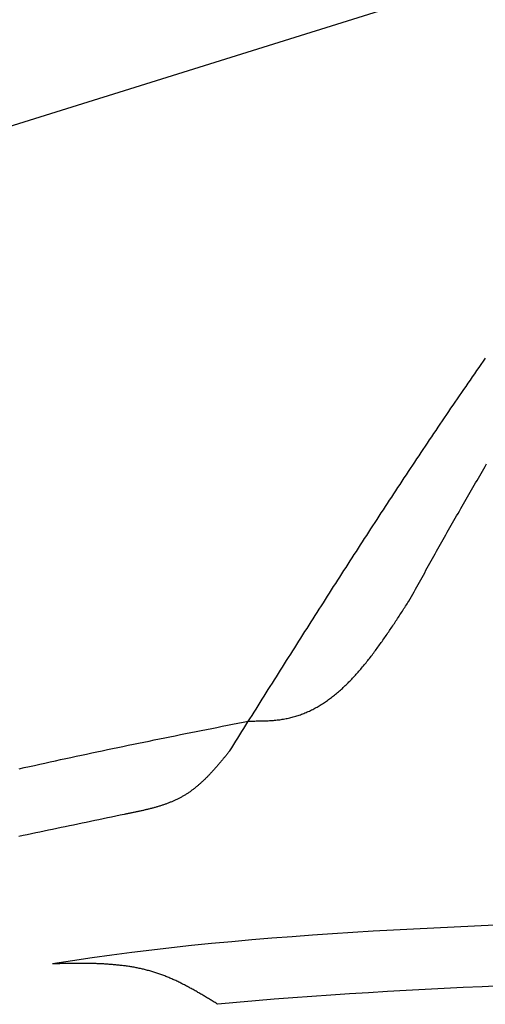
# Model space of a CAD drawing. Extents: x 562 to 7231, y 5317 to 13126.
# Tile 44 of 74: x 1949 to 2518, y 11313 to 12516. Entities that reach past the tile are written whole.
import ezdxf

# ---------------------------------------------------------------- set-up
doc = ezdxf.new("R2010")
doc.units = 0
doc.layers.get('0').update_dxf_attribs({"linetype": 'CONTINUOUS'})
doc.layers.add('CAR', color=10, linetype='CONTINUOUS')

msp = doc.modelspace()

# ---------------------------------------------------------------- linework, layer by layer
msp.add_line((1072.775, 12115.902), (2672.775, 12615.902))
at = {"layer": 'CAR'}
for points in [[(2205.49, 11622.7, 0), (2207.96, 11626.6, 0), (2210.44, 11630.6, 0), (2212.92, 11634.5, 0), (2215.4, 11638.4, 0), (2217.88, 11642.4, 0), (2220.36, 11646.3, 0), (2222.84, 11650.3, 0), (2225.32, 11654.2, 0), (2227.8, 11658.2, 0), (2230.28, 11662.1, 0), (2232.76, 11666.1, 0), (2235.24, 11670, 0), (2237.72, 11673.9, 0), (2240.21, 11677.9, 0), (2242.69, 11681.8, 0), (2245.17, 11685.8, 0), (2247.65, 11689.7, 0), (2250.13, 11693.6, 0), (2252.62, 11697.6, 0), (2255.1, 11701.5, 0), (2257.59, 11705.5, 0), (2260.07, 11709.4, 0), (2262.56, 11713.3, 0), (2265.04, 11717.3, 0), (2267.53, 11721.2, 0), (2270.02, 11725.2, 0), (2272.5, 11729.1, 0), (2274.99, 11733, 0), (2277.48, 11737, 0), (2279.97, 11740.9, 0), (2282.46, 11744.9, 0), (2284.95, 11748.8, 0), (2287.44, 11752.7, 0), (2289.94, 11756.7, 0), (2292.43, 11760.6, 0), (2294.93, 11764.5, 0), (2297.42, 11768.5, 0), (2299.92, 11772.4, 0), (2302.41, 11776.3, 0), (2304.91, 11780.3, 0), (2307.41, 11784.2, 0), (2309.91, 11788.1, 0), (2312.41, 11792, 0), (2314.92, 11796, 0), (2317.42, 11799.9, 0), (2319.92, 11803.8, 0), (2322.43, 11807.7, 0), (2324.94, 11811.7, 0), (2327.44, 11815.6, 0), (2329.95, 11819.5, 0), (2332.46, 11823.4, 0), (2334.97, 11827.4, 0), (2337.49, 11831.3, 0), (2340, 11835.2, 0), (2342.52, 11839.1, 0), (2345.03, 11843, 0), (2347.55, 11847, 0), (2350.07, 11850.9, 0), (2352.59, 11854.8, 0), (2355.11, 11858.7, 0), (2357.64, 11862.6, 0), (2360.16, 11866.5, 0), (2362.69, 11870.4, 0), (2365.22, 11874.4, 0), (2367.75, 11878.3, 0), (2370.28, 11882.2, 0), (2372.81, 11886.1, 0), (2375.34, 11890, 0), (2377.88, 11893.9, 0), (2380.42, 11897.8, 0), (2382.96, 11901.7, 0), (2385.5, 11905.6, 0), (2388.04, 11909.5, 0), (2390.59, 11913.4, 0), (2393.13, 11917.3, 0), (2395.68, 11921.2, 0), (2398.23, 11925.1, 0), (2400.78, 11929, 0), (2403.34, 11932.9, 0), (2405.89, 11936.8, 0), (2408.45, 11940.6, 0), (2411.01, 11944.5, 0), (2413.57, 11948.4, 0), (2416.14, 11952.3, 0), (2418.7, 11956.2, 0), (2421.27, 11960.1, 0), (2423.84, 11964, 0), (2426.41, 11967.8, 0), (2428.99, 11971.7, 0), (2431.56, 11975.6, 0), (2434.14, 11979.5, 0), (2436.72, 11983.3, 0), (2439.31, 11987.2, 0), (2441.89, 11991.1, 0), (2444.48, 11995, 0), (2447.07, 11998.8, 0), (2449.66, 12002.7, 0), (2452.26, 12006.6, 0), (2454.85, 12010.4, 0), (2457.45, 12014.3, 0), (2460.05, 12018.1, 0), (2462.66, 12022, 0), (2465.26, 12025.8, 0), (2467.87, 12029.7, 0), (2470.49, 12033.6, 0), (2473.1, 12037.4, 0), (2475.72, 12041.3, 0), (2478.34, 12045.1, 0), (2480.96, 12048.9, 0), (2483.58, 12052.8, 0), (2486.21, 12056.6, 0), (2488.84, 12060.5, 0), (2491.47, 12064.3, 0), (2494.11, 12068.1, 0), (2496.75, 12072, 0), (2499.39, 12075.8, 0), (2502.03, 12079.6, 0), (2504.68, 12083.5, 0), (2507.33, 12087.3, 0), (2509.98, 12091.1, 0), (2512.64, 12094.9, 0), (2515.29, 12098.8, 0), (2517.96, 12102.6, 0)], [(2424.21, 11805.6, 0), (2425.82, 11808.5, 0), (2427.44, 11811.4, 0), (2429.05, 11814.3, 0), (2430.67, 11817.2, 0), (2432.28, 11820.2, 0), (2433.9, 11823.1, 0), (2435.51, 11826, 0), (2437.13, 11828.9, 0), (2438.74, 11831.8, 0), (2440.36, 11834.7, 0), (2441.98, 11837.6, 0), (2443.59, 11840.5, 0), (2445.21, 11843.4, 0), (2446.83, 11846.3, 0), (2448.45, 11849.2, 0), (2450.07, 11852.1, 0), (2451.69, 11855, 0), (2453.31, 11857.9, 0), (2454.93, 11860.8, 0), (2456.56, 11863.7, 0), (2458.18, 11866.6, 0), (2459.8, 11869.5, 0), (2461.43, 11872.4, 0), (2463.06, 11875.3, 0), (2464.68, 11878.2, 0), (2466.31, 11881.1, 0), (2467.94, 11884, 0), (2469.57, 11886.9, 0), (2471.2, 11889.8, 0), (2472.84, 11892.7, 0), (2474.47, 11895.6, 0), (2476.11, 11898.4, 0), (2477.74, 11901.3, 0), (2479.38, 11904.2, 0), (2481.02, 11907.1, 0), (2482.66, 11910, 0), (2484.3, 11912.9, 0), (2485.95, 11915.8, 0), (2487.59, 11918.7, 0), (2489.24, 11921.6, 0), (2490.89, 11924.4, 0), (2492.54, 11927.3, 0), (2494.2, 11930.2, 0), (2495.85, 11933.1, 0), (2497.51, 11936, 0), (2499.16, 11938.8, 0), (2500.82, 11941.7, 0), (2502.49, 11944.6, 0), (2504.15, 11947.5, 0), (2505.82, 11950.3, 0), (2507.49, 11953.2, 0), (2509.16, 11956.1, 0), (2510.83, 11958.9, 0), (2512.5, 11961.8, 0), (2514.18, 11964.7, 0), (2515.86, 11967.5, 0), (2517.54, 11970.4, 0), (2519.23, 11973.3, 0)], [(2228.19, 11659.2, 0), (2229.82, 11659.2, 0), (2231.45, 11659.2, 0), (2233.08, 11659.2, 0), (2234.71, 11659.2, 0), (2236.34, 11659.2, 0), (2237.96, 11659.3, 0), (2239.59, 11659.3, 0), (2241.21, 11659.3, 0), (2242.83, 11659.3, 0), (2244.44, 11659.4, 0), (2246.06, 11659.4, 0), (2247.67, 11659.5, 0), (2249.28, 11659.5, 0), (2250.88, 11659.6, 0), (2252.48, 11659.7, 0), (2254.08, 11659.8, 0), (2255.67, 11659.9, 0), (2257.25, 11660, 0), (2258.83, 11660.1, 0), (2260.41, 11660.2, 0), (2261.98, 11660.4, 0), (2263.54, 11660.6, 0), (2265.09, 11660.7, 0), (2266.64, 11660.9, 0), (2268.19, 11661.1, 0), (2269.72, 11661.4, 0), (2271.25, 11661.6, 0), (2272.77, 11661.9, 0), (2274.28, 11662.2, 0), (2275.79, 11662.5, 0), (2277.28, 11662.8, 0), (2278.77, 11663.1, 0), (2280.25, 11663.5, 0), (2281.72, 11663.8, 0), (2283.18, 11664.2, 0), (2284.64, 11664.6, 0), (2286.09, 11665.1, 0), (2287.53, 11665.5, 0), (2288.96, 11666, 0), (2290.39, 11666.4, 0), (2291.81, 11666.9, 0), (2293.22, 11667.5, 0), (2294.62, 11668, 0), (2296.02, 11668.5, 0), (2297.4, 11669.1, 0), (2298.79, 11669.7, 0), (2300.16, 11670.3, 0), (2301.53, 11670.9, 0), (2302.89, 11671.5, 0), (2304.24, 11672.2, 0), (2305.59, 11672.8, 0), (2306.93, 11673.5, 0), (2308.26, 11674.2, 0), (2309.59, 11674.9, 0), (2310.91, 11675.6, 0), (2312.22, 11676.3, 0), (2313.52, 11677.1, 0), (2314.83, 11677.9, 0), (2316.12, 11678.6, 0), (2317.41, 11679.4, 0), (2318.69, 11680.2, 0), (2319.96, 11681.1, 0), (2321.23, 11681.9, 0), (2322.5, 11682.8, 0), (2323.75, 11683.6, 0), (2325, 11684.5, 0), (2326.25, 11685.4, 0), (2327.49, 11686.3, 0), (2328.72, 11687.2, 0), (2329.95, 11688.2, 0), (2331.17, 11689.1, 0), (2332.39, 11690.1, 0), (2333.6, 11691, 0), (2334.81, 11692, 0), (2336.01, 11693, 0), (2337.2, 11694, 0), (2338.39, 11695, 0), (2339.58, 11696.1, 0), (2340.76, 11697.1, 0), (2341.93, 11698.2, 0), (2343.1, 11699.2, 0), (2344.27, 11700.3, 0), (2345.43, 11701.4, 0), (2346.58, 11702.5, 0), (2347.73, 11703.6, 0), (2348.88, 11704.7, 0), (2350.02, 11705.8, 0), (2351.16, 11707, 0), (2352.29, 11708.1, 0), (2353.42, 11709.3, 0), (2354.54, 11710.5, 0), (2355.66, 11711.7, 0), (2356.78, 11712.8, 0), (2357.89, 11714, 0), (2358.99, 11715.3, 0), (2360.1, 11716.5, 0), (2361.2, 11717.7, 0), (2362.29, 11718.9, 0), (2363.38, 11720.2, 0), (2364.47, 11721.4, 0), (2365.55, 11722.7, 0), (2366.63, 11724, 0), (2367.71, 11725.3, 0), (2368.78, 11726.5, 0), (2369.85, 11727.8, 0), (2370.92, 11729.1, 0), (2371.98, 11730.5, 0), (2373.04, 11731.8, 0), (2374.1, 11733.1, 0), (2375.15, 11734.4, 0), (2376.2, 11735.8, 0), (2377.25, 11737.1, 0), (2378.29, 11738.5, 0), (2379.33, 11739.8, 0), (2380.37, 11741.2, 0), (2381.41, 11742.6, 0), (2382.44, 11744, 0), (2383.47, 11745.3, 0), (2384.5, 11746.7, 0), (2385.52, 11748.1, 0), (2386.54, 11749.5, 0), (2387.56, 11751, 0), (2388.58, 11752.4, 0), (2389.6, 11753.8, 0), (2390.61, 11755.2, 0), (2391.62, 11756.6, 0), (2392.63, 11758.1, 0), (2393.64, 11759.5, 0), (2394.64, 11761, 0), (2395.65, 11762.4, 0), (2396.65, 11763.9, 0), (2397.65, 11765.3, 0), (2398.65, 11766.8, 0), (2399.64, 11768.2, 0), (2400.64, 11769.7, 0), (2401.63, 11771.2, 0), (2402.62, 11772.6, 0), (2403.61, 11774.1, 0), (2404.6, 11775.6, 0), (2405.59, 11777.1, 0), (2406.58, 11778.6, 0), (2407.56, 11780.1, 0), (2408.55, 11781.6, 0), (2409.53, 11783, 0), (2410.51, 11784.5, 0), (2411.5, 11786, 0), (2412.48, 11787.5, 0), (2413.46, 11789, 0), (2414.44, 11790.5, 0), (2415.42, 11792, 0), (2416.39, 11793.6, 0), (2417.37, 11795.1, 0), (2418.35, 11796.6, 0), (2419.33, 11798.1, 0), (2420.3, 11799.6, 0), (2421.28, 11801.1, 0), (2422.26, 11802.6, 0), (2423.23, 11804.1, 0), (2424.21, 11805.6, 0)], [(1948.31, 11600.8, 0), (1954.64, 11602.3, 0), (1960.97, 11603.7, 0), (1967.3, 11605.1, 0), (1973.63, 11606.5, 0), (1979.96, 11607.9, 0), (1986.3, 11609.3, 0), (1992.64, 11610.7, 0), (1998.98, 11612.1, 0), (2005.32, 11613.5, 0), (2011.67, 11614.8, 0), (2018.02, 11616.2, 0), (2024.37, 11617.6, 0), (2030.72, 11618.9, 0), (2037.07, 11620.3, 0), (2043.42, 11621.6, 0), (2049.78, 11623, 0), (2056.14, 11624.3, 0), (2062.5, 11625.6, 0), (2068.86, 11627, 0), (2075.22, 11628.3, 0), (2081.58, 11629.6, 0), (2087.95, 11630.9, 0), (2094.31, 11632.2, 0), (2100.68, 11633.5, 0), (2107.05, 11634.8, 0), (2113.42, 11636.1, 0), (2119.79, 11637.4, 0), (2126.16, 11638.7, 0), (2132.53, 11640, 0), (2138.91, 11641.3, 0), (2145.28, 11642.6, 0), (2151.66, 11643.9, 0), (2158.03, 11645.2, 0), (2164.41, 11646.4, 0), (2170.78, 11647.7, 0), (2177.16, 11649, 0), (2183.54, 11650.3, 0), (2189.92, 11651.5, 0), (2196.3, 11652.8, 0), (2202.67, 11654.1, 0), (2209.05, 11655.4, 0), (2215.43, 11656.6, 0), (2221.81, 11657.9, 0), (2228.19, 11659.2, 0)], [(2205.49, 11622.7, 0), (2204.85, 11621.9, 0), (2204.22, 11621.1, 0), (2203.58, 11620.3, 0), (2202.95, 11619.6, 0), (2202.31, 11618.8, 0), (2201.67, 11618, 0), (2201.04, 11617.2, 0), (2200.4, 11616.5, 0), (2199.77, 11615.7, 0), (2199.13, 11614.9, 0), (2198.49, 11614.1, 0), (2197.85, 11613.4, 0), (2197.21, 11612.6, 0), (2196.57, 11611.8, 0), (2195.93, 11611.1, 0), (2195.29, 11610.3, 0), (2194.65, 11609.5, 0), (2194.01, 11608.8, 0), (2193.36, 11608, 0), (2192.72, 11607.2, 0), (2192.07, 11606.5, 0), (2191.42, 11605.7, 0), (2190.77, 11605, 0), (2190.12, 11604.2, 0), (2189.47, 11603.5, 0), (2188.82, 11602.7, 0), (2188.16, 11602, 0), (2187.51, 11601.2, 0), (2186.85, 11600.5, 0), (2186.19, 11599.8, 0), (2185.53, 11599, 0), (2184.87, 11598.3, 0), (2184.21, 11597.6, 0), (2183.54, 11596.8, 0), (2182.87, 11596.1, 0), (2182.2, 11595.4, 0), (2181.53, 11594.7, 0), (2180.86, 11594, 0), (2180.18, 11593.2, 0), (2179.5, 11592.5, 0), (2178.82, 11591.8, 0), (2178.14, 11591.1, 0), (2177.45, 11590.4, 0), (2176.77, 11589.8, 0), (2176.08, 11589.1, 0), (2175.39, 11588.4, 0), (2174.69, 11587.7, 0), (2173.99, 11587, 0), (2173.29, 11586.4, 0), (2172.59, 11585.7, 0), (2171.89, 11585, 0), (2171.18, 11584.4, 0), (2170.47, 11583.7, 0), (2169.75, 11583.1, 0), (2169.03, 11582.4, 0), (2168.31, 11581.8, 0), (2167.59, 11581.2, 0), (2166.86, 11580.5, 0), (2166.14, 11579.9, 0), (2165.4, 11579.3, 0), (2164.67, 11578.7, 0), (2163.93, 11578.1, 0), (2163.18, 11577.5, 0), (2162.44, 11576.9, 0), (2161.69, 11576.3, 0), (2160.93, 11575.7, 0), (2160.18, 11575.2, 0), (2159.41, 11574.6, 0), (2158.65, 11574, 0), (2157.88, 11573.5, 0), (2157.11, 11572.9, 0), (2156.33, 11572.4, 0), (2155.55, 11571.9, 0), (2154.77, 11571.3, 0), (2153.98, 11570.8, 0), (2153.19, 11570.3, 0), (2152.39, 11569.8, 0), (2151.59, 11569.3, 0), (2150.78, 11568.8, 0), (2149.97, 11568.3, 0), (2149.16, 11567.8, 0), (2148.34, 11567.3, 0), (2147.52, 11566.9, 0), (2146.69, 11566.4, 0), (2145.86, 11566, 0), (2145.02, 11565.5, 0), (2144.18, 11565.1, 0), (2143.34, 11564.7, 0), (2142.49, 11564.2, 0), (2141.64, 11563.8, 0), (2140.79, 11563.4, 0), (2139.93, 11563, 0), (2139.07, 11562.6, 0), (2138.2, 11562.2, 0), (2137.33, 11561.8, 0), (2136.46, 11561.4, 0), (2135.58, 11561, 0), (2134.7, 11560.7, 0), (2133.82, 11560.3, 0), (2132.93, 11560, 0), (2132.04, 11559.6, 0), (2131.15, 11559.2, 0), (2130.25, 11558.9, 0), (2129.35, 11558.6, 0), (2128.45, 11558.2, 0), (2127.54, 11557.9, 0), (2126.64, 11557.6, 0), (2125.72, 11557.3, 0), (2124.81, 11556.9, 0), (2123.89, 11556.6, 0), (2122.97, 11556.3, 0), (2122.05, 11556, 0), (2121.13, 11555.7, 0), (2120.2, 11555.4, 0), (2119.27, 11555.2, 0), (2118.34, 11554.9, 0), (2117.4, 11554.6, 0), (2116.47, 11554.3, 0), (2115.53, 11554, 0), (2114.58, 11553.8, 0), (2113.64, 11553.5, 0), (2112.7, 11553.2, 0), (2111.75, 11553, 0), (2110.8, 11552.7, 0), (2109.85, 11552.5, 0), (2108.89, 11552.2, 0), (2107.94, 11552, 0), (2106.98, 11551.7, 0), (2106.02, 11551.5, 0), (2105.06, 11551.3, 0), (2104.1, 11551, 0), (2103.14, 11550.8, 0), (2102.17, 11550.6, 0), (2101.2, 11550.3, 0), (2100.24, 11550.1, 0), (2099.27, 11549.9, 0), (2098.3, 11549.7, 0), (2097.32, 11549.5, 0), (2096.35, 11549.2, 0), (2095.38, 11549, 0), (2094.4, 11548.8, 0), (2093.43, 11548.6, 0), (2092.45, 11548.4, 0), (2091.47, 11548.2, 0), (2090.49, 11548, 0), (2089.51, 11547.8, 0), (2088.53, 11547.6, 0), (2087.55, 11547.4, 0), (2086.57, 11547.2, 0), (2085.59, 11547, 0), (2084.61, 11546.8, 0), (2083.62, 11546.6, 0), (2082.64, 11546.4, 0), (2081.66, 11546.2, 0), (2080.67, 11546, 0), (2079.69, 11545.8, 0), (2078.7, 11545.6, 0), (2077.72, 11545.4, 0), (2076.73, 11545.2, 0)], [(2076.73, 11545.2, 0), (2071.59, 11544.1, 0), (2066.44, 11543, 0), (2061.3, 11541.9, 0), (2056.15, 11540.9, 0), (2051, 11539.8, 0), (2045.86, 11538.7, 0), (2040.71, 11537.6, 0), (2035.57, 11536.6, 0), (2030.42, 11535.5, 0), (2025.28, 11534.4, 0), (2020.13, 11533.3, 0), (2014.98, 11532.2, 0), (2009.84, 11531.2, 0), (2004.69, 11530.1, 0), (1999.55, 11529, 0), (1994.4, 11527.9, 0), (1989.26, 11526.9, 0), (1984.11, 11525.8, 0), (1978.97, 11524.7, 0), (1973.82, 11523.6, 0), (1968.68, 11522.5, 0), (1963.53, 11521.4, 0), (1958.39, 11520.4, 0), (1953.24, 11519.3, 0), (1948.1, 11518.2, 0)], [(2529.32, 11410, 0), (2504.51, 11408.8, 0), (2479.71, 11407.6, 0), (2454.92, 11406.4, 0), (2430.13, 11405.1, 0), (2405.36, 11403.8, 0), (2380.6, 11402.4, 0), (2355.86, 11400.9, 0), (2331.14, 11399.3, 0), (2306.45, 11397.6, 0), (2281.79, 11395.8, 0), (2257.16, 11393.9, 0), (2232.56, 11391.9, 0), (2208.01, 11389.7, 0), (2183.49, 11387.4, 0), (2159.03, 11384.9, 0), (2134.61, 11382.3, 0), (2110.24, 11379.5, 0), (2085.94, 11376.5, 0), (2061.69, 11373.4, 0), (2037.5, 11370, 0), (2013.38, 11366.4, 0), (1989.33, 11362.7, 0)], [(2191.12, 11313.2, 0), (2189.97, 11313.9, 0), (2188.81, 11314.6, 0), (2187.66, 11315.3, 0), (2186.5, 11316, 0), (2185.34, 11316.7, 0), (2184.19, 11317.4, 0), (2183.03, 11318.1, 0), (2181.88, 11318.8, 0), (2180.72, 11319.5, 0), (2179.56, 11320.2, 0), (2178.4, 11320.9, 0), (2177.25, 11321.6, 0), (2176.09, 11322.3, 0), (2174.93, 11323, 0), (2173.77, 11323.7, 0), (2172.61, 11324.3, 0), (2171.45, 11325, 0), (2170.29, 11325.7, 0), (2169.12, 11326.4, 0), (2167.96, 11327.1, 0), (2166.8, 11327.7, 0), (2165.63, 11328.4, 0), (2164.47, 11329.1, 0), (2163.3, 11329.7, 0), (2162.13, 11330.4, 0), (2160.96, 11331.1, 0), (2159.79, 11331.7, 0), (2158.62, 11332.4, 0), (2157.45, 11333, 0), (2156.27, 11333.6, 0), (2155.1, 11334.3, 0), (2153.92, 11334.9, 0), (2152.74, 11335.5, 0), (2151.57, 11336.2, 0), (2150.38, 11336.8, 0), (2149.2, 11337.4, 0), (2148.02, 11338, 0), (2146.83, 11338.6, 0), (2145.65, 11339.2, 0), (2144.46, 11339.8, 0), (2143.27, 11340.4, 0), (2142.08, 11340.9, 0), (2140.88, 11341.5, 0), (2139.69, 11342.1, 0), (2138.49, 11342.6, 0), (2137.29, 11343.2, 0), (2136.09, 11343.7, 0), (2134.88, 11344.3, 0), (2133.68, 11344.8, 0), (2132.47, 11345.3, 0), (2131.26, 11345.8, 0), (2130.05, 11346.3, 0), (2128.83, 11346.8, 0), (2127.62, 11347.3, 0), (2126.4, 11347.8, 0), (2125.18, 11348.3, 0), (2123.95, 11348.8, 0), (2122.73, 11349.2, 0), (2121.5, 11349.7, 0), (2120.27, 11350.1, 0), (2119.04, 11350.5, 0), (2117.8, 11351, 0), (2116.56, 11351.4, 0), (2115.32, 11351.8, 0), (2114.07, 11352.2, 0), (2112.83, 11352.6, 0), (2111.58, 11353, 0), (2110.33, 11353.3, 0), (2109.07, 11353.7, 0), (2107.82, 11354, 0), (2106.56, 11354.4, 0), (2105.29, 11354.7, 0), (2104.03, 11355, 0), (2102.76, 11355.4, 0), (2101.49, 11355.7, 0), (2100.22, 11356, 0), (2098.95, 11356.3, 0), (2097.67, 11356.6, 0), (2096.4, 11356.8, 0), (2095.11, 11357.1, 0), (2093.83, 11357.4, 0), (2092.55, 11357.6, 0), (2091.26, 11357.9, 0), (2089.97, 11358.1, 0), (2088.68, 11358.4, 0), (2087.39, 11358.6, 0), (2086.09, 11358.8, 0), (2084.8, 11359, 0), (2083.5, 11359.2, 0), (2082.2, 11359.4, 0), (2080.89, 11359.6, 0), (2079.59, 11359.8, 0), (2078.28, 11360, 0), (2076.97, 11360.2, 0), (2075.66, 11360.4, 0), (2074.35, 11360.5, 0), (2073.04, 11360.7, 0), (2071.72, 11360.8, 0), (2070.4, 11361, 0), (2069.09, 11361.1, 0), (2067.76, 11361.2, 0), (2066.44, 11361.4, 0), (2065.12, 11361.5, 0), (2063.79, 11361.6, 0), (2062.47, 11361.7, 0), (2061.14, 11361.8, 0), (2059.81, 11361.9, 0), (2058.48, 11362, 0), (2057.15, 11362.1, 0), (2055.81, 11362.2, 0), (2054.48, 11362.3, 0), (2053.14, 11362.4, 0), (2051.8, 11362.5, 0), (2050.46, 11362.5, 0), (2049.12, 11362.6, 0), (2047.78, 11362.6, 0), (2046.44, 11362.7, 0), (2045.09, 11362.8, 0), (2043.75, 11362.8, 0), (2042.4, 11362.9, 0), (2041.05, 11362.9, 0), (2039.71, 11362.9, 0), (2038.36, 11363, 0), (2037.01, 11363, 0), (2035.66, 11363, 0), (2034.3, 11363, 0), (2032.95, 11363.1, 0), (2031.6, 11363.1, 0), (2030.24, 11363.1, 0), (2028.88, 11363.1, 0), (2027.53, 11363.1, 0), (2026.17, 11363.1, 0), (2024.81, 11363.1, 0), (2023.45, 11363.1, 0), (2022.09, 11363.1, 0), (2020.73, 11363.1, 0), (2019.37, 11363.1, 0), (2018.01, 11363.1, 0), (2016.65, 11363.1, 0), (2015.29, 11363.1, 0), (2013.92, 11363.1, 0), (2012.56, 11363.1, 0), (2011.2, 11363.1, 0), (2009.83, 11363, 0), (2008.47, 11363, 0), (2007.1, 11363, 0), (2005.74, 11363, 0), (2004.37, 11363, 0), (2003, 11362.9, 0), (2001.64, 11362.9, 0), (2000.27, 11362.9, 0), (1998.9, 11362.9, 0), (1997.53, 11362.8, 0), (1996.17, 11362.8, 0), (1994.8, 11362.8, 0), (1993.43, 11362.7, 0), (1992.06, 11362.7, 0), (1990.7, 11362.7, 0), (1989.33, 11362.7, 0)], [(2536.81, 11335.8, 0), (2513.66, 11334.7, 0), (2490.52, 11333.6, 0), (2467.39, 11332.5, 0), (2444.26, 11331.3, 0), (2421.14, 11330.1, 0), (2398.04, 11328.8, 0), (2374.95, 11327.4, 0), (2351.88, 11326, 0), (2328.83, 11324.5, 0), (2305.8, 11322.8, 0), (2282.8, 11321.1, 0), (2259.83, 11319.3, 0), (2236.89, 11317.4, 0), (2213.99, 11315.3, 0), (2191.12, 11313.2, 0)]]:
    msp.add_polyline3d(points, dxfattribs=at)

doc.saveas('drawing.dxf')
